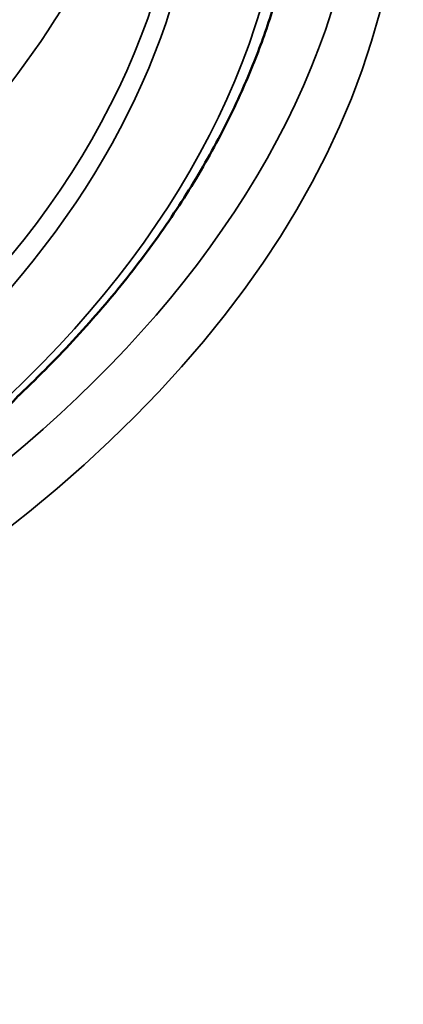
# Model space of a CAD drawing. Header units: millimetres. Extents: x 50 to 3176, y 50 to 2109.
# Tile 53 of 256: x 423 to 428, y 339 to 352. Entities that reach past the tile are written whole.
import ezdxf

# ---------------------------------------------------------------- set-up
doc = ezdxf.new("R2010")
doc.units = ezdxf.units.MM
doc.header["$LTSCALE"] = 10
doc.layers.add('Visible (ISO)', color=7, linetype='Continuous', lineweight=50)
doc.layers.add('Visible Narrow (ISO)', color=7, linetype='Continuous', lineweight=35)

msp = doc.modelspace()

# ---------------------------------------------------------------- linework, layer by layer
at = {"layer": 'Visible (ISO)'}
msp.add_ellipse((422.8877, 347.4003), major_axis=(0.1375, -0.1452), ratio=0.6972141, start_param=6.2830975, end_param=6.2831854, dxfattribs=at)
for points, knots in [([(425.8912, 351.1708), (425.9913, 351.3946), (426.0825, 351.6201), (426.2466, 352.0739), (426.3196, 352.3023), (426.4471, 352.7612), (426.5016, 352.9918), (426.5919, 353.4545), (426.6277, 353.6867), (426.6804, 354.1521), (426.6974, 354.3852), (426.7048, 354.6185)], [2.10351424, 2.10351424, 2.10351424, 2.10351424, 2.15034683, 2.15034683, 2.19717942, 2.19717942, 2.24401201, 2.24401201, 2.2908446, 2.2908446, 2.33767719, 2.33767719, 2.33767719, 2.33767719]), ([(423.0252, 347.2551), (423.2807, 347.4971), (423.5239, 347.7436), (423.9851, 348.2448), (424.2031, 348.4995), (424.6131, 349.0162), (424.805, 349.2783), (425.162, 349.8089), (425.3272, 350.0775), (425.6299, 350.6202), (425.7676, 350.8943), (425.8912, 351.1708)], [1.80884967, 1.80884967, 1.80884967, 1.80884967, 1.86778259, 1.86778259, 1.9267155, 1.9267155, 1.98564841, 1.98564841, 2.04458132, 2.04458132, 2.10351424, 2.10351424, 2.10351424, 2.10351424]), ([(423.0252, 347.2551), (423.0162, 347.2466), (423.0054, 347.2357), (422.9814, 347.2101), (422.9676, 347.1948), (422.9369, 347.1607), (422.9195, 347.1415), (422.8887, 347.1096), (422.8754, 347.0965), (422.8618, 347.0839)], [0, 0, 0, 0, 0.006359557, 0.006359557, 0.013261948, 0.013261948, 0.021137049, 0.021137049, 0.026705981, 0.026705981, 0.026705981, 0.026705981])]:
    msp.add_open_spline(points, degree=3, knots=knots, dxfattribs=at)
at = {"layer": 'Visible Narrow (ISO)'}
msp.add_ellipse((401.8194, 354.487), major_axis=(-26.1573, 0), ratio=0.5773503, dxfattribs=at)
for centre, major_axis, start_param, end_param in [((401.8194, 354.7592), (24.8613, 0), 6.0305051, 6.8305301), ((401.8194, 354.6503), (24.6727, 0), 5.7358405, 6.8305301), ((401.8194, 354.6503), (23.5269, 0), 5.8068874, 6.7594832), ((401.8194, 357.4264), (22.0891, 0), 5.8183005, 6.1765675), ((401.8194, 354.7966), (23.328, 0), 5.8068874, 6.3575738), ((401.8194, 356.6953), (23.0836, 0), 5.8182899, 6.1765675), ((401.8194, 354.8846), (-25.6575, 0), 6.264668, 9.4432953)]:
    msp.add_ellipse(centre, major_axis=major_axis, ratio=0.5773503, start_param=start_param, end_param=end_param, dxfattribs=at)

doc.saveas('drawing.dxf')
